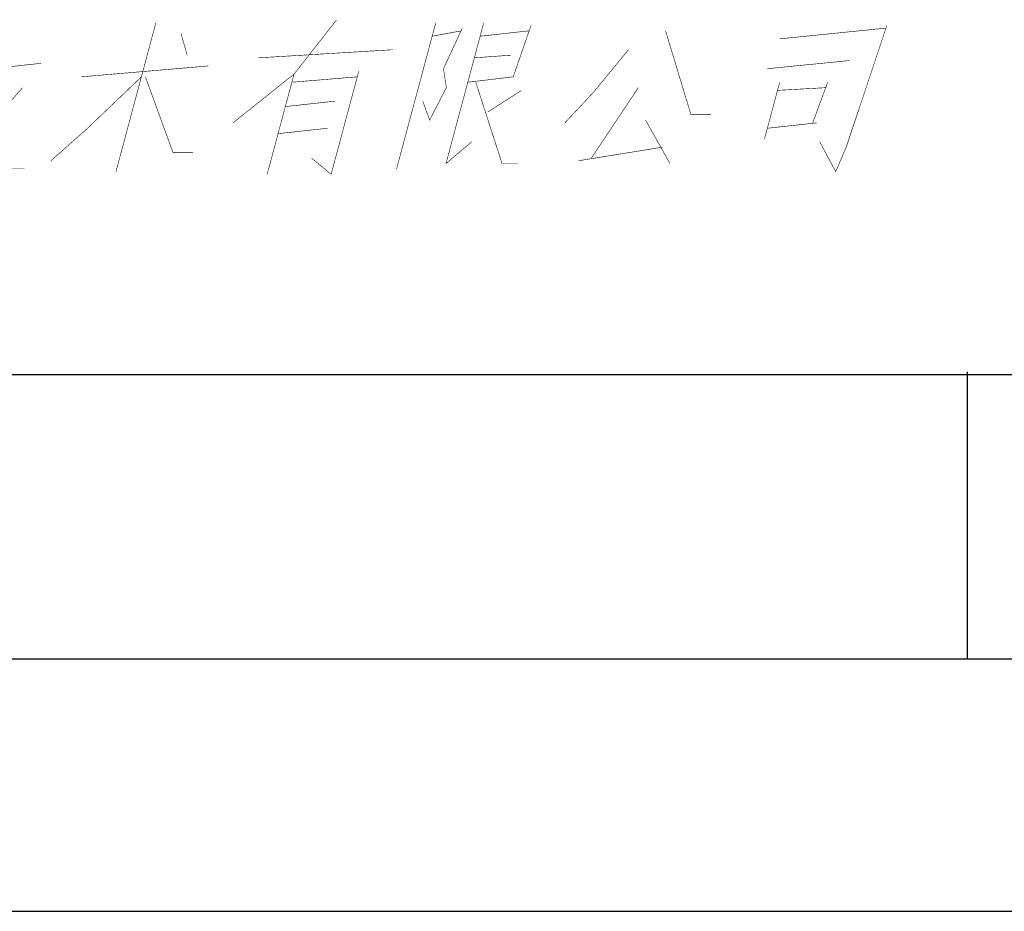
# Paper-space layout '61767N-2-A-2_1_2' of a CAD drawing. Header units: millimetres. Extents: x 0 to 594, y 1 to 420.
# Tile 44 of 83: x 497 to 515, y 1 to 16. Entities that reach past the tile are written whole.
import ezdxf

# ---------------------------------------------------------------- set-up
doc = ezdxf.new("R2010")
doc.units = ezdxf.units.MM
doc.header["$LTSCALE"] = 32.67
doc.layers.add('61767N-2-A-2_DXF_FORMAT', color=7, linetype='CONTINUOUS')
doc.layers.add('61767N-2-A-2DXF_CONTINUOUS_LINE', color=7, linetype='CONTINUOUS')

# ---------------------------------------------------------------- blocks, each defined once
blk = doc.blocks.new('LOGO_PHASE_NINGBO_BL35', base_point=(495.289, 25.446))
at = {"layer": '61767N-2-A-2DXF_CONTINUOUS_LINE', "color": 2, "linetype": 'Continuous', "const_width": 0.01}
for points in [[(499.158, 13.565), (499.859, 16.183)], [(503.034, 16.231), (502.287, 15.279), (501.214, 14.422)], [(504.778, 16.183), (504.089, 13.613)], [(505.244, 16.088), (504.913, 15.374)], [(505.621, 16.183), (504.958, 13.708), (505.411, 14.089)], [(506.452, 16.136), (506.139, 15.231), (505.341, 15.136)], [(512.693, 16.088), (510.815, 15.898)], [(511.525, 14.089), (511.806, 13.565), (511.991, 13.994), (512.706, 16.136)], [(500.3, 15.993), (500.409, 15.612)], [(504.714, 15.945), (505.232, 16.041)], [(505.558, 15.945), (506.426, 16.041)], [(508.815, 16.041), (509.263, 14.565), (509.615, 14.565)], [(501.661, 15.565), (504.018, 15.707)], [(505.455, 15.565), (506.101, 15.612)], [(508.164, 15.707), (507.538, 14.946), (507.047, 14.422)], [(496.538, 15.327), (497.841, 15.469)], [(498.55, 15.231), (500.779, 15.422)], [(510.604, 15.374), (512.048, 15.517)], [(499.604, 15.231), (498.659, 14.327), (498.014, 13.756)], [(500.16, 13.899), (499.674, 15.231)], [(502.287, 15.279), (501.815, 13.518)], [(502.249, 15.136), (503.399, 15.231)], [(503.424, 15.327), (502.939, 13.518), (502.594, 13.803)], [(504.913, 15.374), (504.964, 15.041), (504.67, 14.47), (504.549, 14.803)], [(505.481, 15.136), (505.942, 13.708), (506.223, 13.708)], [(510.822, 15.136), (510.554, 14.137)], [(511.403, 14.422), (511.665, 15.136)], [(497.515, 15.041), (496.902, 14.327), (496.462, 13.994), (495.702, 13.518)], [(506.286, 14.993), (505.692, 14.613)], [(508.337, 15.041), (507.513, 13.803)], [(511.639, 15.041), (510.783, 14.993)], [(496.513, 14.708), (497.203, 13.613), (497.554, 13.613)], [(502.134, 14.708), (503.003, 14.803)], [(508.465, 14.47), (508.893, 13.708)], [(510.605, 14.327), (511.474, 14.422)], [(502.875, 14.327), (502.006, 14.232)], [(500.16, 13.899), (500.512, 13.899)], [(507.29, 13.756), (508.759, 13.994)]]:
    blk.add_lwpolyline(points, dxfattribs=at)

psp = doc.layouts.new('61767N-2-A-2_1_2')

# ---------------------------------------------------------------- linework, layer by layer
at = {"layer": '61767N-2-A-2_DXF_FORMAT', "color": 2, "linetype": 'Continuous'}
for p, q in [((514.125, 5), (514.125, 10.0428)), ((409, 10), (584, 10)), ((20, 5), (589, 5)), ((0, 0.5605), (594, 0.5605))]:
    psp.add_line(p, q, dxfattribs=at)
at = {"layer": '61767N-2-A-2_DXF_FORMAT', "color": 7, "linetype": 'Continuous'}
psp.add_line((25, 10), (584, 10), dxfattribs=at)

# ---------------------------------------------------------------- block references
at = {"layer": '61767N-2-A-2DXF_CONTINUOUS_LINE', "color": 2, "linetype": 'Continuous'}
psp.add_blockref('LOGO_PHASE_NINGBO_BL35', (495.2888, 25.4464), dxfattribs=at)

doc.saveas('drawing.dxf')
